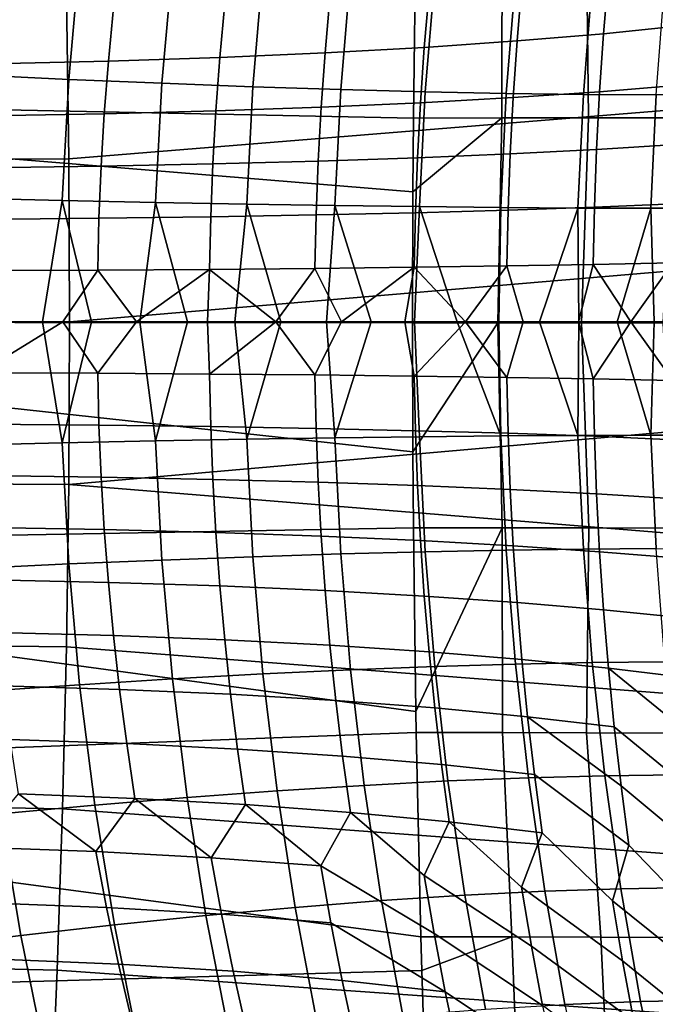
# Model space of a CAD drawing. Header units: metres. Extents: x -167 to 28, y -50 to 27.
# Tile 142 of 256: x -34.89 to -30.52, y -4.68 to 2.07. Entities that reach past the tile are written whole.
import ezdxf

# ---------------------------------------------------------------- set-up
doc = ezdxf.new("R2010")
doc.units = ezdxf.units.M
doc.layers.add('solid_12_065_011_XXX', color=7, linetype='CONTINUOUS')

msp = doc.modelspace()

# ---------------------------------------------------------------- linework, layer by layer
at = {"layer": 'solid_12_065_011_XXX'}
for points in [[(-40.357224, 3.124776, 154.858139), (-32.167973, 2.674245, 152.4478), (-32.184498, 1.39748, 152.391006), (-40.379467, 1.563355, 154.781281)], [(-31.576536, 1.397821, 152.192978), (-32.184498, 1.39748, 152.391006), (-32.167973, 2.674245, 152.4478), (-31.575502, 2.802577, 152.264496)], [(-30.982357, 1.398458, 151.956741), (-31.576536, 1.397821, 152.192978), (-31.575502, 2.802577, 152.264496), (-30.997824, 2.803684, 152.038223)], [(-30.404362, 1.399381, 151.683228), (-30.982357, 1.398458, 151.956741), (-30.997824, 2.803684, 152.038223), (-30.434805, 2.805272, 151.777359)], [(-28.086515, 2.734499, 159.271347), (-34.566975, 2.231623, 160.938293), (-34.550938, 1.116674, 161.00206), (-28.065681, 1.642454, 159.354416)], [(-34.476612, 2.4908, 98.549538), (-35.128788, 2.536059, 98.342026), (-35.206902, 1.692793, 98.407066), (-34.551624, 1.662357, 98.613472)], [(-33.838814, 2.450965, 98.798683), (-34.476612, 2.4908, 98.549538), (-34.551624, 1.662357, 98.613472), (-33.910927, 1.635568, 98.861885)], [(-33.218071, 2.41672, 99.088417), (-33.838814, 2.450965, 98.798683), (-33.910927, 1.635568, 98.861885), (-33.287506, 1.612537, 99.15126)], [(-30.845976, 2.376685, 45.815556), (-30.295948, 2.44377, 44.318451), (-30.330563, 2.032749, 44.236832), (-30.879578, 1.976278, 45.73978)], [(-32.616978, 2.38821, 99.417534), (-33.218071, 2.41672, 99.088417), (-33.287506, 1.612537, 99.15126), (-32.68399, 1.593362, 99.480377)], [(-32.038048, 2.365552, 99.784653), (-32.616978, 2.38821, 99.417534), (-32.68399, 1.593362, 99.480377), (-32.102913, 1.578124, 99.847855)], [(-31.483715, 2.348843, 100.188232), (-32.038048, 2.365552, 99.784653), (-32.102913, 1.578124, 99.847855), (-31.546726, 1.566887, 100.252144)], [(-31.439943, 2.317045, 47.296097), (-30.845976, 2.376685, 45.815556), (-30.879578, 1.976278, 45.73978), (-31.472956, 1.926066, 47.226002)], [(-32.077324, 2.264902, 48.758759), (-31.439943, 2.317045, 47.296097), (-31.472956, 1.926066, 47.226002), (-32.110168, 1.882159, 48.69416)], [(-30.956291, 2.338152, 100.626587), (-31.483715, 2.348843, 100.188232), (-31.546726, 1.566887, 100.252144), (-31.017769, 1.559698, 100.691544)], [(-30.457989, 2.333524, 101.097878), (-30.956291, 2.338152, 100.626587), (-31.017769, 1.559698, 100.691544), (-30.518265, 1.556586, 101.1642)], [(-34.566975, 2.231623, 160.938293), (-41.056423, 2.153879, 162.56778), (-41.041794, 1.077744, 162.625977), (-34.550938, 1.116674, 161.00206)], [(-32.757549, 2.220303, 50.202244), (-32.077324, 2.264902, 48.758759), (-32.110168, 1.882159, 48.69416), (-32.790649, 1.844597, 50.142956)], [(-34.244091, 2.153886, 53.026592), (-33.480019, 2.183286, 51.625278), (-33.513786, 1.813411, 51.571087), (-34.278938, 1.788631, 52.977287)], [(-33.480019, 2.183286, 51.625278), (-32.757549, 2.220303, 50.202244), (-32.790649, 1.844597, 50.142956), (-33.513786, 1.813411, 51.571087)], [(-35.049088, 2.132128, 54.404945), (-34.244091, 2.153886, 53.026592), (-34.278938, 1.788631, 52.977287), (-35.085423, 1.770278, 54.360298)], [(-30.879578, 1.976278, 45.73978), (-30.330563, 2.032749, 44.236832), (-30.358572, 1.623518, 44.169899), (-30.906729, 1.577947, 45.677677)], [(-31.472956, 1.926066, 47.226002), (-30.879578, 1.976278, 45.73978), (-30.906729, 1.577947, 45.677677), (-31.499601, 1.537422, 47.168583)], [(-32.110168, 1.882159, 48.69416), (-31.472956, 1.926066, 47.226002), (-31.499601, 1.537422, 47.168583), (-32.136662, 1.501978, 48.641285)], [(-33.513786, 1.813411, 51.571087), (-32.790649, 1.844597, 50.142956), (-32.817333, 1.471649, 50.094456), (-33.541008, 1.446459, 51.526798)], [(-32.790649, 1.844597, 50.142956), (-32.110168, 1.882159, 48.69416), (-32.136662, 1.501978, 48.641285), (-32.817333, 1.471649, 50.094456)], [(-35.085423, 1.770278, 54.360298), (-34.278938, 1.788631, 52.977287), (-34.307037, 1.426434, 52.937027), (-35.114735, 1.411589, 54.323875)], [(-34.278938, 1.788631, 52.977287), (-33.513786, 1.813411, 51.571087), (-33.541008, 1.446459, 51.526798), (-34.307037, 1.426434, 52.937027)], [(-34.551624, 1.662357, 98.613472), (-35.206902, 1.692793, 98.407066), (-35.254162, 0.846953, 98.446022), (-34.596985, 0.831655, 98.651741)], [(-33.910927, 1.635568, 98.861885), (-34.551624, 1.662357, 98.613472), (-34.596985, 0.831655, 98.651741), (-33.95451, 0.818187, 98.899696)], [(-28.065681, 1.642454, 159.354416), (-34.550938, 1.116674, 161.00206), (-34.545525, -0.000026, 161.0233), (-28.055216, 0.547852, 159.395981)], [(-33.287506, 1.612537, 99.15126), (-33.910927, 1.635568, 98.861885), (-33.95451, 0.818187, 98.899696), (-33.329449, 0.806607, 99.188843)], [(-30.906729, 1.577947, 45.677677), (-30.358572, 1.623518, 44.169899), (-30.380119, 1.215855, 44.117649), (-30.927588, 1.181429, 45.629211)], [(-40.379467, 1.563355, 154.781281), (-32.188175, 0.891898, 152.378387), (-32.190704, -0.008428, 152.369705), (-40.386906, 0.000003, 154.755646)], [(-40.379467, 1.563355, 154.781281), (-32.184498, 1.39748, 152.391006), (-32.188175, 0.891898, 152.378387)], [(-32.68399, 1.593362, 99.480377), (-33.287506, 1.612537, 99.15126), (-33.329449, 0.806607, 99.188843), (-32.724442, 0.796962, 99.51796)], [(-32.102913, 1.578124, 99.847855), (-32.68399, 1.593362, 99.480377), (-32.724442, 0.796962, 99.51796), (-32.142044, 0.789294, 99.885643)], [(-31.546726, 1.566887, 100.252144), (-32.102913, 1.578124, 99.847855), (-32.142044, 0.789294, 99.885643), (-31.584719, 0.783635, 100.290359)], [(-31.017769, 1.559698, 100.691544), (-31.546726, 1.566887, 100.252144), (-31.584719, 0.783635, 100.290359), (-31.054813, 0.780008, 100.730392)], [(-31.499601, 1.537422, 47.168583), (-30.906729, 1.577947, 45.677677), (-30.927588, 1.181429, 45.629211), (-31.52005, 1.150809, 47.123795)], [(-30.518265, 1.556586, 101.1642), (-31.017769, 1.559698, 100.691544), (-31.054813, 0.780008, 100.730392), (-30.554567, 0.77843, 101.20388)], [(-30.05032, 1.557567, 101.668129), (-30.518265, 1.556586, 101.1642), (-30.554567, 0.77843, 101.20388), (-30.086094, 0.778907, 101.708832)], [(-32.817333, 1.471649, 50.094456), (-32.136662, 1.501978, 48.641285), (-32.156975, 1.124024, 48.600056), (-32.837784, 1.101097, 50.056664)], [(-32.136662, 1.501978, 48.641285), (-31.499601, 1.537422, 47.168583), (-31.52005, 1.150809, 47.123795), (-32.156975, 1.124024, 48.600056)], [(-35.114735, 1.411589, 54.323875), (-34.307037, 1.426434, 52.937027), (-34.328575, 1.066895, 52.905693), (-35.137215, 1.055651, 54.295551)], [(-34.307037, 1.426434, 52.937027), (-33.541008, 1.446459, 51.526798), (-33.561867, 1.082048, 51.492306), (-34.328575, 1.066895, 52.905693)], [(-33.541008, 1.446459, 51.526798), (-32.817333, 1.471649, 50.094456), (-32.837784, 1.101097, 50.056664), (-33.561867, 1.082048, 51.492306)], [(-31.604359, -0.00843, 152.179214), (-32.190704, -0.008428, 152.369705), (-32.188175, 0.891898, 152.378387), (-31.576536, 1.397821, 152.192978)], [(-32.188175, 0.891898, 152.378387), (-32.184498, 1.39748, 152.391006), (-31.576536, 1.397821, 152.192978)], [(-31.604359, -0.00843, 152.179214), (-31.576536, 1.397821, 152.192978), (-30.982357, 1.398458, 151.956741), (-31.030867, -0.008434, 151.952972)], [(-31.030867, -0.008434, 151.952972), (-30.982357, 1.398458, 151.956741), (-30.404362, 1.399381, 151.683228), (-30.472406, -0.008439, 151.691818)], [(-32.156975, 1.124024, 48.600056), (-31.52005, 1.150809, 47.123795), (-31.534405, 0.765889, 47.091511), (-32.171219, 0.747922, 48.570343)], [(-31.52005, 1.150809, 47.123795), (-30.927588, 1.181429, 45.629211), (-30.942247, 0.786422, 45.594269), (-31.534405, 0.765889, 47.091511)], [(-30.927588, 1.181429, 45.629211), (-30.380119, 1.215855, 44.117649), (-30.395287, 0.809504, 44.079971), (-30.942247, 0.786422, 45.594269)], [(-34.545525, -0.000026, 161.0233), (-34.550938, 1.116674, 161.00206), (-41.041794, 1.077744, 162.625977), (-41.036861, 0.000107, 162.64537)], [(-34.328575, 1.066895, 52.905693), (-33.561867, 1.082048, 51.492306), (-33.576488, 0.719751, 51.467457), (-34.343678, 0.709573, 52.883125)], [(-33.561867, 1.082048, 51.492306), (-32.837784, 1.101097, 50.056664), (-32.852119, 0.732538, 50.02943), (-33.576488, 0.719751, 51.467457)], [(-32.837784, 1.101097, 50.056664), (-32.156975, 1.124024, 48.600056), (-32.171219, 0.747922, 48.570343), (-32.852119, 0.732538, 50.02943)], [(-35.137215, 1.055651, 54.295551), (-34.328575, 1.066895, 52.905693), (-34.343678, 0.709573, 52.883125), (-35.152988, 0.702012, 54.275158)], [(-34.596985, 0.831655, 98.651741), (-35.254162, 0.846953, 98.446022), (-35.073059, 0, 98.515594), (-34.732365, 0, 98.62339)], [(-34.596985, 0.831655, 98.651741), (-34.732365, 0, 98.62339), (-34.3955, 0, 98.742615)], [(-33.95451, 0.818187, 98.899696), (-34.596985, 0.831655, 98.651741), (-34.3955, 0, 98.742615), (-34.062843, 0, 98.873116)], [(-33.95451, 0.818187, 98.899696), (-34.062843, 0, 98.873116), (-33.734776, 0, 99.014763)], [(-33.329449, 0.806607, 99.188843), (-33.95451, 0.818187, 98.899696), (-33.734776, 0, 99.014763), (-33.411671, 0, 99.167389)], [(-33.329449, 0.806607, 99.188843), (-33.411671, 0, 99.167389), (-33.093891, 0, 99.330818)], [(-32.724442, 0.796962, 99.51796), (-33.329449, 0.806607, 99.188843), (-33.093891, 0, 99.330818), (-32.781799, 0, 99.50486)], [(-32.852119, 0.732538, 50.02943), (-32.171219, 0.747922, 48.570343), (-32.179508, 0.373268, 48.552082), (-32.860451, 0.36554, 50.012688)], [(-32.724442, 0.796962, 99.51796), (-32.781799, 0, 99.50486), (-32.475754, 0, 99.689323)], [(-32.142044, 0.789294, 99.885643), (-32.724442, 0.796962, 99.51796), (-32.475754, 0, 99.689323), (-32.176102, 0, 99.884003)], [(-32.171219, 0.747922, 48.570343), (-31.534405, 0.765889, 47.091511), (-31.542767, 0.382291, 47.071682), (-32.179508, 0.373268, 48.552082)], [(-32.142044, 0.789294, 99.885643), (-32.176102, 0, 99.884003), (-31.883179, 0, 100.088669)], [(-31.584719, 0.783635, 100.290359), (-32.142044, 0.789294, 99.885643), (-31.883179, 0, 100.088669), (-31.597322, 0, 100.303093)], [(-31.054813, 0.780008, 100.730392), (-31.584719, 0.783635, 100.290359), (-31.597322, 0, 100.303093), (-31.318857, 0, 100.527031)], [(-31.534405, 0.765889, 47.091511), (-30.942247, 0.786422, 45.594269), (-30.950808, 0.392601, 45.572819), (-31.542767, 0.382291, 47.071682)], [(-31.054813, 0.780008, 100.730392), (-31.318857, 0, 100.527031), (-31.048096, 0, 100.760223)], [(-30.554567, 0.77843, 101.20388), (-31.054813, 0.780008, 100.730392), (-31.048096, 0, 100.760223), (-30.785351, 0, 101.002419)], [(-30.942247, 0.786422, 45.594269), (-30.395287, 0.809504, 44.079971), (-30.404163, 0.404187, 44.05685), (-30.950808, 0.392601, 45.572819)], [(-30.554567, 0.77843, 101.20388), (-30.785351, 0, 101.002419), (-30.530918, 0, 101.253319)], [(-30.086094, 0.778907, 101.708832), (-30.554567, 0.77843, 101.20388), (-30.530918, 0, 101.253319), (-30.285088, 0, 101.512665)], [(-35.152988, 0.702012, 54.275158), (-34.343678, 0.709573, 52.883125), (-34.352459, 0.353993, 52.869236), (-35.16217, 0.350185, 54.262604)], [(-34.343678, 0.709573, 52.883125), (-33.576488, 0.719751, 51.467457), (-33.584988, 0.359113, 51.452171), (-34.352459, 0.353993, 52.869236)], [(-33.576488, 0.719751, 51.467457), (-32.852119, 0.732538, 50.02943), (-32.860451, 0.36554, 50.012688), (-33.584988, 0.359113, 51.452171)], [(-28.055216, 0.547852, 159.395981), (-34.545525, -0.000026, 161.0233), (-34.550743, -1.116727, 161.001999), (-28.055143, -0.547611, 159.395966)], [(-35.16217, 0.350185, 54.262604), (-34.352459, 0.353993, 52.869236), (-34.591011, 0, 53.280243), (-35.112965, 0, 54.171356)], [(-34.352459, 0.353993, 52.869236), (-34.086319, 0, 52.379238), (-34.352459, -0.353993, 52.869236), (-34.591011, 0, 53.280243)], [(-34.352459, 0.353993, 52.869236), (-33.584988, 0.359113, 51.452171), (-34.086319, 0, 52.379238)], [(-33.584988, 0.359113, 51.452171), (-33.599083, 0, 51.468674), (-34.086319, 0, 52.379238)], [(-33.584988, 0.359113, 51.452171), (-33.129478, 0, 50.548897), (-33.599083, 0, 51.468674)], [(-33.584988, 0.359113, 51.452171), (-32.860451, 0.36554, 50.012688), (-33.129478, 0, 50.548897)], [(-32.860451, 0.36554, 50.012688), (-32.677681, 0, 49.620239), (-32.860451, -0.36554, 50.012688), (-33.129478, 0, 50.548897)], [(-32.860451, 0.36554, 50.012688), (-32.179508, 0.373268, 48.552082), (-32.677681, 0, 49.620239)], [(-32.179508, 0.373268, 48.552082), (-32.243862, 0, 48.683048), (-32.677681, 0, 49.620239)], [(-32.179508, 0.373268, 48.552082), (-31.828178, 0, 47.737675), (-32.243862, 0, 48.683048)], [(-32.179508, 0.373268, 48.552082), (-31.542767, 0.382291, 47.071682), (-31.828178, 0, 47.737675)], [(-31.542767, 0.382291, 47.071682), (-31.430786, 0, 46.78447), (-31.542767, -0.382291, 47.071682), (-31.828178, 0, 47.737675)], [(-31.542767, 0.382291, 47.071682), (-30.950808, 0.392601, 45.572819), (-31.051832, 0, 45.823784), (-31.430786, 0, 46.78447)], [(-30.950808, 0.392601, 45.572819), (-30.691458, 0, 44.855972), (-30.950808, -0.392601, 45.572819), (-31.051832, 0, 45.823784)], [(-30.950808, 0.392601, 45.572819), (-30.404163, 0.404187, 44.05685), (-30.691458, 0, 44.855972)], [(-30.404163, 0.404187, 44.05685), (-30.349796, 0, 43.881401), (-30.691458, 0, 44.855972)], [(-34.550743, -1.116727, 161.001999), (-34.545525, -0.000026, 161.0233), (-41.036861, 0.000107, 162.64537), (-41.041626, -1.077531, 162.625946)], [(-40.386906, 0.000003, 154.755646), (-32.190704, -0.008428, 152.369705), (-32.188175, -0.891898, 152.378387)], [(-40.379467, -1.563349, 154.781281), (-40.386906, 0.000003, 154.755646), (-32.188175, -0.891898, 152.378387), (-32.184349, -1.414327, 152.391525)], [(-34.732365, 0, 98.62339), (-35.073059, 0, 98.515594), (-35.254162, -0.846953, 98.446022), (-34.596981, -0.831655, 98.651741)], [(-34.3955, 0, 98.742615), (-34.732365, 0, 98.62339), (-34.596981, -0.831655, 98.651741)], [(-34.062843, 0, 98.873116), (-34.3955, 0, 98.742615), (-34.596981, -0.831655, 98.651741), (-33.954506, -0.818187, 98.899696)], [(-33.734776, 0, 99.014763), (-34.062843, 0, 98.873116), (-33.954506, -0.818187, 98.899696)], [(-33.411671, 0, 99.167389), (-33.734776, 0, 99.014763), (-33.954506, -0.818187, 98.899696), (-33.329445, -0.806607, 99.188843)], [(-33.093891, 0, 99.330818), (-33.411671, 0, 99.167389), (-33.329445, -0.806607, 99.188843)], [(-32.781799, 0, 99.50486), (-33.093891, 0, 99.330818), (-33.329445, -0.806607, 99.188843), (-32.724442, -0.796962, 99.51796)], [(-32.475754, 0, 99.689323), (-32.781799, 0, 99.50486), (-32.724442, -0.796962, 99.51796)], [(-32.176102, 0, 99.884003), (-32.475754, 0, 99.689323), (-32.724442, -0.796962, 99.51796), (-32.142044, -0.789294, 99.885651)], [(-32.176102, 0, 99.884003), (-32.142044, -0.789294, 99.885651), (-31.584717, -0.783635, 100.290359), (-31.883179, 0, 100.088669)], [(-31.597322, 0, 100.303093), (-31.883179, 0, 100.088669), (-31.584717, -0.783635, 100.290359)], [(-30.285088, 0, 101.512665), (-30.530918, 0, 101.253319), (-30.554565, -0.77843, 101.20388), (-30.086092, -0.778907, 101.708832)], [(-34.591011, 0, 53.280243), (-34.352459, -0.353993, 52.869236), (-35.16217, -0.350185, 54.262604)], [(-35.112965, 0, 54.171356), (-34.591011, 0, 53.280243), (-35.16217, -0.350185, 54.262604)], [(-34.086319, 0, 52.379238), (-33.599083, 0, 51.468674), (-33.584988, -0.359113, 51.452171), (-34.352459, -0.353993, 52.869236)], [(-33.599083, 0, 51.468674), (-33.129478, 0, 50.548897), (-33.584988, -0.359113, 51.452171)], [(-33.129478, 0, 50.548897), (-32.860451, -0.36554, 50.012688), (-33.584988, -0.359113, 51.452171)], [(-32.677681, 0, 49.620239), (-32.243862, 0, 48.683048), (-32.179508, -0.373268, 48.552082), (-32.860451, -0.36554, 50.012688)], [(-32.243862, 0, 48.683048), (-31.828178, 0, 47.737675), (-32.179508, -0.373268, 48.552082)], [(-32.188175, -0.891898, 152.378387), (-32.190704, -0.008428, 152.369705), (-31.604359, -0.00843, 152.179214)], [(-31.57589, -1.414673, 152.193329), (-32.184349, -1.414327, 152.391525), (-32.188175, -0.891898, 152.378387), (-31.604359, -0.00843, 152.179214)], [(-31.828178, 0, 47.737675), (-31.542767, -0.382291, 47.071682), (-32.179508, -0.373268, 48.552082)], [(-30.981239, -1.415318, 151.956863), (-31.57589, -1.414673, 152.193329), (-31.604359, -0.00843, 152.179214), (-31.030867, -0.008434, 151.952972)], [(-31.597322, 0, 100.303093), (-31.584717, -0.783635, 100.290359), (-31.054811, -0.780008, 100.730392), (-31.318857, 0, 100.527031)], [(-31.430786, 0, 46.78447), (-31.051832, 0, 45.823784), (-30.950808, -0.392601, 45.572819), (-31.542767, -0.382291, 47.071682)], [(-31.048096, 0, 100.760223), (-31.318857, 0, 100.527031), (-31.054811, -0.780008, 100.730392)], [(-30.785351, 0, 101.002419), (-31.048096, 0, 100.760223), (-31.054811, -0.780008, 100.730392), (-30.554565, -0.77843, 101.20388)], [(-30.402798, -1.416253, 151.68306), (-30.981239, -1.415318, 151.956863), (-31.030867, -0.008434, 151.952972), (-30.472406, -0.008439, 151.691818)], [(-30.691458, 0, 44.855972), (-30.404163, -0.404187, 44.05685), (-30.950808, -0.392601, 45.572819)], [(-30.530918, 0, 101.253319), (-30.785351, 0, 101.002419), (-30.554565, -0.77843, 101.20388)], [(-30.691458, 0, 44.855972), (-30.349796, 0, 43.881401), (-30.404163, -0.404187, 44.05685)], [(-34.352459, -0.353993, 52.869236), (-34.343678, -0.709573, 52.883125), (-35.152988, -0.702012, 54.275158), (-35.16217, -0.350185, 54.262604)], [(-33.584988, -0.359113, 51.452171), (-33.576488, -0.719751, 51.467457), (-34.343678, -0.709573, 52.883125), (-34.352459, -0.353993, 52.869236)], [(-32.860451, -0.36554, 50.012688), (-32.852119, -0.732538, 50.02943), (-33.576488, -0.719751, 51.467457), (-33.584988, -0.359113, 51.452171)], [(-32.179508, -0.373268, 48.552082), (-32.171219, -0.747922, 48.570343), (-32.852119, -0.732538, 50.02943), (-32.860451, -0.36554, 50.012688)], [(-31.542767, -0.382291, 47.071682), (-31.534405, -0.765889, 47.091511), (-32.171219, -0.747922, 48.570343), (-32.179508, -0.373268, 48.552082)], [(-30.950808, -0.392601, 45.572819), (-30.942247, -0.786422, 45.594269), (-31.534405, -0.765889, 47.091511), (-31.542767, -0.382291, 47.071682)], [(-30.404163, -0.404187, 44.05685), (-30.395287, -0.809504, 44.079971), (-30.942247, -0.786422, 45.594269), (-30.950808, -0.392601, 45.572819)], [(-28.06546, -1.642213, 159.35437), (-28.055143, -0.547611, 159.395966), (-34.550743, -1.116727, 161.001999)], [(-34.343678, -0.709573, 52.883125), (-34.328575, -1.066895, 52.905693), (-35.137215, -1.055651, 54.295551), (-35.152988, -0.702012, 54.275158)], [(-33.576488, -0.719751, 51.467457), (-33.561867, -1.082048, 51.492306), (-34.328575, -1.066895, 52.905693), (-34.343678, -0.709573, 52.883125)], [(-32.852119, -0.732538, 50.02943), (-32.837784, -1.101097, 50.056664), (-33.561867, -1.082048, 51.492306), (-33.576488, -0.719751, 51.467457)], [(-32.171219, -0.747922, 48.570343), (-32.156975, -1.124024, 48.600056), (-32.837784, -1.101097, 50.056664), (-32.852119, -0.732538, 50.02943)], [(-33.954506, -0.818187, 98.899696), (-33.910923, -1.635567, 98.861885), (-33.287502, -1.612537, 99.15126), (-33.329445, -0.806607, 99.188843)], [(-33.329445, -0.806607, 99.188843), (-33.287502, -1.612537, 99.15126), (-32.683987, -1.593362, 99.480377), (-32.724442, -0.796962, 99.51796)], [(-32.724442, -0.796962, 99.51796), (-32.683987, -1.593362, 99.480377), (-32.102913, -1.578124, 99.847855), (-32.142044, -0.789294, 99.885651)], [(-31.534405, -0.765889, 47.091511), (-31.52005, -1.150809, 47.123795), (-32.156975, -1.124024, 48.600056), (-32.171219, -0.747922, 48.570343)], [(-32.142044, -0.789294, 99.885651), (-32.102913, -1.578124, 99.847855), (-31.546724, -1.566887, 100.252144), (-31.584717, -0.783635, 100.290359)], [(-31.584717, -0.783635, 100.290359), (-31.546724, -1.566887, 100.252144), (-31.017767, -1.559697, 100.691544), (-31.054811, -0.780008, 100.730392)], [(-30.942247, -0.786422, 45.594269), (-30.927588, -1.181429, 45.629211), (-31.52005, -1.150809, 47.123795), (-31.534405, -0.765889, 47.091511)], [(-31.054811, -0.780008, 100.730392), (-31.017767, -1.559697, 100.691544), (-30.518265, -1.556586, 101.1642), (-30.554565, -0.77843, 101.20388)], [(-30.395287, -0.809504, 44.079971), (-30.380119, -1.215854, 44.117649), (-30.927588, -1.181429, 45.629211), (-30.942247, -0.786422, 45.594269)], [(-30.554565, -0.77843, 101.20388), (-30.518265, -1.556586, 101.1642), (-30.05032, -1.557567, 101.668129), (-30.086092, -0.778907, 101.708832)], [(-35.254162, -0.846953, 98.446022), (-35.206898, -1.692793, 98.407066), (-34.55162, -1.662357, 98.613472), (-34.596981, -0.831655, 98.651741)], [(-34.596981, -0.831655, 98.651741), (-34.55162, -1.662357, 98.613472), (-33.910923, -1.635567, 98.861885), (-33.954506, -0.818187, 98.899696)], [(-34.566586, -2.231676, 160.938187), (-34.550743, -1.116727, 161.001999), (-41.041626, -1.077531, 162.625946), (-41.056084, -2.153667, 162.567719)], [(-34.328575, -1.066895, 52.905693), (-34.307037, -1.426434, 52.937027), (-35.114735, -1.411589, 54.323875), (-35.137215, -1.055651, 54.295551)], [(-33.561867, -1.082048, 51.492306), (-33.541008, -1.446459, 51.526798), (-34.307037, -1.426434, 52.937027), (-34.328575, -1.066895, 52.905693)], [(-28.086147, -2.734259, 159.271271), (-28.06546, -1.642213, 159.35437), (-34.550743, -1.116727, 161.001999), (-34.566586, -2.231676, 160.938187)], [(-32.837784, -1.101097, 50.056664), (-32.817333, -1.471649, 50.094456), (-33.541008, -1.446459, 51.526798), (-33.561867, -1.082048, 51.492306)], [(-32.156975, -1.124024, 48.600056), (-32.136662, -1.501978, 48.641285), (-32.817333, -1.471649, 50.094456), (-32.837784, -1.101097, 50.056664)], [(-31.52005, -1.150809, 47.123795), (-31.499601, -1.537422, 47.168583), (-32.136662, -1.501978, 48.641285), (-32.156975, -1.124024, 48.600056)], [(-30.927588, -1.181429, 45.629211), (-30.906729, -1.577947, 45.677677), (-31.499601, -1.537422, 47.168583), (-31.52005, -1.150809, 47.123795)], [(-30.380119, -1.215854, 44.117649), (-30.358572, -1.623518, 44.169899), (-30.906729, -1.577947, 45.677677), (-30.927588, -1.181429, 45.629211)], [(-40.379467, -1.563349, 154.781281), (-32.184349, -1.414327, 152.391525), (-32.167973, -2.674245, 152.4478)], [(-34.307037, -1.426434, 52.937027), (-34.278938, -1.788631, 52.977287), (-35.085423, -1.770278, 54.360298), (-35.114735, -1.411589, 54.323875)], [(-32.167973, -2.674245, 152.4478), (-32.184349, -1.414327, 152.391525), (-31.57589, -1.414673, 152.193329)], [(-31.574154, -2.819404, 152.265167), (-32.165443, -2.818787, 152.456482), (-32.167973, -2.674245, 152.4478), (-31.57589, -1.414673, 152.193329)], [(-31.574154, -2.819404, 152.265167), (-31.57589, -1.414673, 152.193329), (-30.981239, -1.415318, 151.956863), (-30.995468, -2.820518, 152.038406)], [(-30.995468, -2.820518, 152.038406), (-30.981239, -1.415318, 151.956863), (-30.402798, -1.416253, 151.68306), (-30.431498, -2.822118, 151.776962)], [(-33.541008, -1.446459, 51.526798), (-33.513786, -1.813411, 51.571087), (-34.278938, -1.788631, 52.977287), (-34.307037, -1.426434, 52.937027)], [(-32.817333, -1.471649, 50.094456), (-32.790649, -1.844597, 50.142956), (-33.513786, -1.813411, 51.571087), (-33.541008, -1.446459, 51.526798)], [(-32.136662, -1.501978, 48.641285), (-32.110168, -1.882159, 48.69416), (-32.790649, -1.844597, 50.142956), (-32.817333, -1.471649, 50.094456)], [(-31.499601, -1.537422, 47.168583), (-31.472956, -1.926066, 47.226002), (-32.110168, -1.882159, 48.69416), (-32.136662, -1.501978, 48.641285)], [(-30.906729, -1.577947, 45.677677), (-30.879578, -1.976278, 45.73978), (-31.472956, -1.926066, 47.226002), (-31.499601, -1.537422, 47.168583)], [(-40.357224, -3.12477, 154.858139), (-40.379467, -1.563349, 154.781281), (-32.167973, -2.674245, 152.4478), (-32.165443, -2.818787, 152.456482)], [(-33.910923, -1.635567, 98.861885), (-33.838814, -2.450965, 98.798683), (-33.218067, -2.41672, 99.088417), (-33.287502, -1.612537, 99.15126)], [(-33.287502, -1.612537, 99.15126), (-33.218067, -2.41672, 99.088417), (-32.616974, -2.388209, 99.417534), (-32.683987, -1.593362, 99.480377)], [(-32.683987, -1.593362, 99.480377), (-32.616974, -2.388209, 99.417534), (-32.038048, -2.365552, 99.784653), (-32.102913, -1.578124, 99.847855)], [(-32.102913, -1.578124, 99.847855), (-32.038048, -2.365552, 99.784653), (-31.483713, -2.348843, 100.188232), (-31.546724, -1.566887, 100.252144)], [(-31.546724, -1.566887, 100.252144), (-31.483713, -2.348843, 100.188232), (-30.956289, -2.338152, 100.626587), (-31.017767, -1.559697, 100.691544)], [(-31.017767, -1.559697, 100.691544), (-30.956289, -2.338152, 100.626587), (-30.457987, -2.333524, 101.097878), (-30.518265, -1.556586, 101.1642)], [(-30.358572, -1.623518, 44.169899), (-30.330563, -2.032749, 44.236832), (-30.879578, -1.976278, 45.73978), (-30.906729, -1.577947, 45.677677)], [(-35.206898, -1.692793, 98.407066), (-35.128784, -2.536059, 98.342026), (-34.476608, -2.4908, 98.549538), (-34.55162, -1.662357, 98.613472)], [(-34.55162, -1.662357, 98.613472), (-34.476608, -2.4908, 98.549538), (-33.838814, -2.450965, 98.798683), (-33.910923, -1.635567, 98.861885)], [(-34.278938, -1.788631, 52.977287), (-34.244091, -2.153886, 53.026592), (-35.049088, -2.132128, 54.404945), (-35.085423, -1.770278, 54.360298)], [(-33.513786, -1.813411, 51.571087), (-33.480019, -2.183286, 51.625278), (-34.244091, -2.153886, 53.026592), (-34.278938, -1.788631, 52.977287)], [(-32.790649, -1.844597, 50.142956), (-32.757549, -2.220303, 50.202244), (-33.480019, -2.183286, 51.625278), (-33.513786, -1.813411, 51.571087)], [(-32.110168, -1.882159, 48.69416), (-32.077324, -2.264902, 48.758759), (-32.757549, -2.220303, 50.202244), (-32.790649, -1.844597, 50.142956)], [(-31.472956, -1.926066, 47.226002), (-31.439943, -2.317045, 47.296097), (-32.077324, -2.264902, 48.758759), (-32.110168, -1.882159, 48.69416)], [(-30.879578, -1.976278, 45.73978), (-30.845976, -2.376685, 45.815556), (-31.439943, -2.317045, 47.296097), (-31.472956, -1.926066, 47.226002)], [(-30.330563, -2.032749, 44.236832), (-30.295948, -2.44377, 44.318451), (-30.845976, -2.376685, 45.815556), (-30.879578, -1.976278, 45.73978)], [(-34.592991, -3.343183, 160.832077), (-34.566586, -2.231676, 160.938187), (-41.056084, -2.153667, 162.567719), (-41.080189, -3.226839, 162.470856)], [(-34.244091, -2.153886, 53.026592), (-34.202274, -2.522552, 53.085064), (-35.005516, -2.4975, 54.457958), (-35.049088, -2.132128, 54.404945)], [(-33.480019, -2.183286, 51.625278), (-33.439487, -2.556425, 51.689472), (-34.202274, -2.522552, 53.085064), (-34.244091, -2.153886, 53.026592)], [(-32.757549, -2.220303, 50.202244), (-32.717823, -2.599087, 50.272415), (-33.439487, -2.556425, 51.689472), (-33.480019, -2.183286, 51.625278)], [(-32.077324, -2.264902, 48.758759), (-32.037922, -2.650502, 48.83514), (-32.717823, -2.599087, 50.272415), (-32.757549, -2.220303, 50.202244)], [(-28.117125, -3.822129, 159.146973), (-28.086147, -2.734259, 159.271271), (-34.566586, -2.231676, 160.938187), (-34.592991, -3.343183, 160.832077)], [(-31.439943, -2.317045, 47.296097), (-31.400373, -2.710624, 47.378918), (-32.037922, -2.650502, 48.83514), (-32.077324, -2.264902, 48.758759)], [(-32.038048, -2.365552, 99.784653), (-31.947388, -3.151392, 99.696129), (-31.395609, -3.129334, 100.098717), (-31.483713, -2.348843, 100.188232)], [(-31.483713, -2.348843, 100.188232), (-31.395609, -3.129334, 100.098717), (-30.870306, -3.115195, 100.535622), (-30.956289, -2.338152, 100.626587)], [(-30.845976, -2.376685, 45.815556), (-30.805746, -2.779401, 45.905025), (-31.400373, -2.710624, 47.378918), (-31.439943, -2.317045, 47.296097)], [(-30.956289, -2.338152, 100.626587), (-30.870306, -3.115195, 100.535622), (-30.373667, -3.109033, 101.005028), (-30.457987, -2.333524, 101.097878)], [(-33.838814, -2.450965, 98.798683), (-33.738171, -3.264003, 98.710213), (-33.121109, -3.218867, 99.000427), (-33.218067, -2.41672, 99.088417)], [(-33.218067, -2.41672, 99.088417), (-33.121109, -3.218867, 99.000427), (-32.523354, -3.181278, 99.329521), (-32.616974, -2.388209, 99.417534)], [(-32.616974, -2.388209, 99.417534), (-32.523354, -3.181278, 99.329521), (-31.947388, -3.151392, 99.696129), (-32.038048, -2.365552, 99.784653)], [(-30.845976, -2.376685, 45.815556), (-30.254564, -2.856771, 44.414764), (-30.206228, -3.271906, 44.525764), (-30.805746, -2.779401, 45.905025)], [(-30.845976, -2.376685, 45.815556), (-30.295948, -2.44377, 44.318451), (-30.254564, -2.856771, 44.414764)], [(-35.128784, -2.536059, 98.342026), (-35.019882, -3.376135, 98.251076), (-34.371975, -3.316499, 98.460083), (-34.476608, -2.4908, 98.549538)], [(-34.202274, -2.522552, 53.085064), (-34.15324, -2.894934, 53.152821), (-34.954449, -2.866708, 54.519474), (-35.005516, -2.4975, 54.457958)], [(-34.476608, -2.4908, 98.549538), (-34.371975, -3.316499, 98.460083), (-33.738171, -3.264003, 98.710213), (-33.838814, -2.450965, 98.798683)], [(-33.439487, -2.556425, 51.689472), (-33.391945, -2.933116, 51.763775), (-34.15324, -2.894934, 53.152821), (-34.202274, -2.522552, 53.085064)], [(-32.717823, -2.599087, 50.272415), (-32.67123, -2.981221, 50.353546), (-33.391945, -2.933116, 51.763775), (-33.439487, -2.556425, 51.689472)], [(-32.037922, -2.650502, 48.83514), (-31.991728, -3.039208, 48.923378), (-32.67123, -2.981221, 50.353546), (-32.717823, -2.599087, 50.272415)], [(-31.400373, -2.710624, 47.378918), (-31.354027, -3.107025, 47.47451), (-31.991728, -3.039208, 48.923378), (-32.037922, -2.650502, 48.83514)], [(-31.400373, -2.710624, 47.378918), (-30.758688, -3.184614, 46.008213), (-30.704554, -3.592475, 46.125053), (-31.354027, -3.107025, 47.47451)], [(-31.400373, -2.710624, 47.378918), (-30.805746, -2.779401, 45.905025), (-30.758688, -3.184614, 46.008213)], [(-40.357224, -3.12477, 154.858139), (-32.165443, -2.818787, 152.456482), (-32.134003, -4.220365, 152.564484)], [(-31.508778, -4.221257, 152.362259), (-32.134003, -4.220365, 152.564484), (-32.165443, -2.818787, 152.456482), (-31.574154, -2.819404, 152.265167)], [(-30.897144, -4.222802, 152.121628), (-31.508778, -4.221257, 152.362259), (-31.574154, -2.819404, 152.265167), (-30.995468, -2.820518, 152.038406)], [(-30.301422, -4.224997, 151.843323), (-30.897144, -4.222802, 152.121628), (-30.995468, -2.820518, 152.038406), (-30.431498, -2.822118, 151.776962)], [(-30.805746, -2.779401, 45.905025), (-30.206228, -3.271906, 44.525764), (-30.150721, -3.689291, 44.651363), (-30.758688, -3.184614, 46.008213)], [(-34.15324, -2.894934, 53.152821), (-34.096687, -3.271281, 53.229942), (-34.895592, -3.240009, 54.589592), (-34.954449, -2.866708, 54.519474)], [(-33.391945, -2.933116, 51.763775), (-33.337097, -3.313601, 51.84824), (-34.096687, -3.271281, 53.229942), (-34.15324, -2.894934, 53.152821)], [(-32.67123, -2.981221, 50.353546), (-32.617485, -3.36693, 50.445675), (-33.337097, -3.313601, 51.84824), (-33.391945, -2.933116, 51.763775)], [(-31.991728, -3.039208, 48.923378), (-31.938471, -3.431225, 49.023464), (-32.617485, -3.36693, 50.445675), (-32.67123, -2.981221, 50.353546)], [(-31.354027, -3.107025, 47.47451), (-31.300642, -3.506428, 47.582844), (-31.938471, -3.431225, 49.023464), (-31.991728, -3.039208, 48.923378)], [(-31.354027, -3.107025, 47.47451), (-30.704554, -3.592475, 46.125053), (-30.817795, -3.973615, 46.691692), (-31.300642, -3.506428, 47.582844)], [(-40.320351, -4.682448, 154.986069), (-40.357224, -3.12477, 154.858139), (-32.134003, -4.220365, 152.564484), (-32.127583, -4.452245, 152.586533)], [(-32.523354, -3.181278, 99.329521), (-32.40321, -3.972277, 99.216438), (-31.830988, -3.93539, 99.582382), (-31.947388, -3.151392, 99.696129)], [(-31.947388, -3.151392, 99.696129), (-31.830988, -3.93539, 99.582382), (-31.282442, -3.908121, 99.983704), (-31.395609, -3.129334, 100.098717)], [(-31.395609, -3.129334, 100.098717), (-31.282442, -3.908121, 99.983704), (-30.759832, -3.890582, 100.41877), (-30.870306, -3.115195, 100.535622)], [(-30.870306, -3.115195, 100.535622), (-30.759832, -3.890582, 100.41877), (-30.26531, -3.882844, 100.88578), (-30.373667, -3.109033, 101.005028)], [(-34.62986, -4.449596, 160.684006), (-34.592991, -3.343183, 160.832077), (-41.080189, -3.226839, 162.470856), (-41.113861, -4.295614, 162.335648)], [(-34.895592, -3.240009, 54.589592), (-34.366051, -3.635786, 53.893772), (-35.199409, -3.606177, 55.269367)], [(-34.895592, -3.240009, 54.589592), (-34.096687, -3.271281, 53.229942), (-34.366051, -3.635786, 53.893772)], [(-33.738171, -3.264003, 98.710213), (-33.609173, -4.074257, 98.596611), (-32.996754, -4.01863, 98.887398), (-33.121109, -3.218867, 99.000427)], [(-33.121109, -3.218867, 99.000427), (-32.996754, -4.01863, 98.887398), (-32.40321, -3.972277, 99.216438), (-32.523354, -3.181278, 99.329521)], [(-30.758688, -3.184614, 46.008213), (-30.150721, -3.689291, 44.651363), (-30.236328, -4.078712, 45.195538), (-30.704554, -3.592475, 46.125053)], [(-34.371975, -3.316499, 98.460083), (-34.237946, -4.13893, 98.345268), (-33.609173, -4.074257, 98.596611), (-33.738171, -3.264003, 98.710213)], [(-34.096687, -3.271281, 53.229942), (-33.573009, -3.678109, 52.494869), (-34.366051, -3.635786, 53.893772)], [(-34.096687, -3.271281, 53.229942), (-33.337097, -3.313601, 51.84824), (-33.573009, -3.678109, 52.494869)], [(-35.679207, -3.442665, 98.084061), (-35.534138, -4.294312, 97.964905), (-34.880482, -4.212382, 98.134407), (-35.019882, -3.376135, 98.251076)], [(-35.019882, -3.376135, 98.251076), (-34.880482, -4.212382, 98.134407), (-34.237946, -4.13893, 98.345268), (-34.371975, -3.316499, 98.460083)], [(-28.158302, -4.904212, 158.981781), (-28.117125, -3.822129, 159.146973), (-34.592991, -3.343183, 160.832077), (-34.62986, -4.449596, 160.684006)], [(-33.337097, -3.313601, 51.84824), (-32.821007, -3.733109, 51.073921), (-33.573009, -3.678109, 52.494869)], [(-33.337097, -3.313601, 51.84824), (-32.617485, -3.36693, 50.445675), (-32.821007, -3.733109, 51.073921)], [(-32.617485, -3.36693, 50.445675), (-32.110718, -3.800736, 49.63221), (-32.042248, -4.19768, 49.752533), (-32.821007, -3.733109, 51.073921)], [(-32.617485, -3.36693, 50.445675), (-31.938471, -3.431225, 49.023464), (-32.110718, -3.800736, 49.63221)], [(-31.938471, -3.431225, 49.023464), (-31.44278, -3.880929, 48.171024), (-31.374537, -4.28441, 48.301414), (-32.110718, -3.800736, 49.63221)], [(-31.938471, -3.431225, 49.023464), (-31.300642, -3.506428, 47.582844), (-31.44278, -3.880929, 48.171024)], [(-31.300642, -3.506428, 47.582844), (-30.817795, -3.973615, 46.691692), (-30.749006, -4.384657, 46.832474), (-31.44278, -3.880929, 48.171024)], [(-34.366051, -3.635786, 53.893772), (-34.292351, -4.019305, 53.986156), (-35.122478, -3.987295, 55.35326), (-35.199409, -3.606177, 55.269367)], [(-33.573009, -3.678109, 52.494869), (-33.501804, -4.065069, 52.596172), (-34.292351, -4.019305, 53.986156), (-34.366051, -3.635786, 53.893772)], [(-30.704554, -3.592475, 46.125053), (-30.236328, -4.078712, 45.195538), (-30.166218, -4.498333, 45.347031), (-30.817795, -3.973615, 46.691692)], [(-32.821007, -3.733109, 51.073921), (-32.751549, -4.124545, 51.184544), (-33.501804, -4.065069, 52.596172), (-33.573009, -3.678109, 52.494869)], [(-32.821007, -3.733109, 51.073921), (-32.042248, -4.19768, 49.752533), (-31.965706, -4.598381, 49.884281), (-32.751549, -4.124545, 51.184544)], [(-32.110718, -3.800736, 49.63221), (-31.374537, -4.28441, 48.301414), (-31.298315, -4.691295, 48.444019), (-32.042248, -4.19768, 49.752533)], [(-31.830988, -3.93539, 99.582382), (-31.688904, -4.717199, 99.443581), (-31.144241, -4.68487, 99.843376), (-31.282442, -3.908121, 99.983704)], [(-31.44278, -3.880929, 48.171024), (-30.749006, -4.384657, 46.832474), (-30.672283, -4.798692, 46.986298), (-31.374537, -4.28441, 48.301414)], [(-31.282442, -3.908121, 99.983704), (-31.144241, -4.68487, 99.843376), (-30.624874, -4.663973, 100.276237), (-30.759832, -3.890582, 100.41877)], [(-30.759832, -3.890582, 100.41877), (-30.624874, -4.663973, 100.276237), (-30.132917, -4.654593, 100.740379), (-30.26531, -3.882844, 100.88578)], [(-32.996754, -4.01863, 98.887398), (-32.845146, -4.815581, 98.749512), (-32.256641, -4.760829, 99.078461), (-32.40321, -3.972277, 99.216438)], [(-32.40321, -3.972277, 99.216438), (-32.256641, -4.760829, 99.078461), (-31.688904, -4.717199, 99.443581), (-31.830988, -3.93539, 99.582382)], [(-30.817795, -3.973615, 46.691692), (-30.166218, -4.498333, 45.347031), (-30.088163, -4.920478, 45.512402), (-30.749006, -4.384657, 46.832474)], [(-34.292351, -4.019305, 53.986156), (-34.20998, -4.407289, 54.087723), (-35.036579, -4.372996, 55.445644), (-35.122478, -3.987295, 55.35326)], [(-33.501804, -4.065069, 52.596172), (-33.42218, -4.456315, 52.707375), (-34.20998, -4.407289, 54.087723), (-34.292351, -4.019305, 53.986156)], [(-33.609173, -4.074257, 98.596611), (-33.452023, -4.881234, 98.458069), (-32.845146, -4.815581, 98.749512), (-32.996754, -4.01863, 98.887398)], [(-34.237946, -4.13893, 98.345268), (-34.074795, -4.957519, 98.20533), (-33.452023, -4.881234, 98.458069), (-33.609173, -4.074257, 98.596611)], [(-32.751549, -4.124545, 51.184544), (-32.673866, -4.52003, 51.305817), (-33.42218, -4.456315, 52.707375), (-33.501804, -4.065069, 52.596172)], [(-34.880482, -4.212382, 98.134407), (-34.710926, -5.044126, 97.99231), (-34.074795, -4.957519, 98.20533), (-34.237946, -4.13893, 98.345268)], [(-32.751549, -4.124545, 51.184544), (-31.965706, -4.598381, 49.884281), (-32.673866, -4.52003, 51.305817)], [(-35.534138, -4.294312, 97.964905), (-35.35783, -5.140702, 97.819885), (-34.710926, -5.044126, 97.99231), (-34.880482, -4.212382, 98.134407)], [(-32.127583, -4.452245, 152.586533), (-32.134003, -4.220365, 152.564484), (-31.508778, -4.221257, 152.362259)], [(-31.454718, -5.618639, 152.511353), (-32.090057, -5.617628, 152.715439), (-32.127583, -4.452245, 152.586533), (-31.508778, -4.221257, 152.362259)], [(-32.042248, -4.19768, 49.752533), (-31.298315, -4.691295, 48.444019), (-31.213757, -5.101595, 48.598667), (-31.965706, -4.598381, 49.884281)], [(-31.454718, -5.618639, 152.511353), (-31.508778, -4.221257, 152.362259), (-30.897144, -4.222802, 152.121628), (-30.832554, -5.62024, 152.269302)], [(-30.832554, -5.62024, 152.269302), (-30.897144, -4.222802, 152.121628), (-30.301422, -4.224997, 151.843323), (-30.225775, -5.622468, 151.989822)], [(-34.677097, -5.549275, 160.494324), (-34.62986, -4.449596, 160.684006), (-41.113861, -4.295614, 162.335648), (-41.157009, -5.358565, 162.162384)], [(-31.374537, -4.28441, 48.301414), (-30.672283, -4.798692, 46.986298), (-30.587288, -5.215721, 47.152939), (-31.298315, -4.691295, 48.444019)], [(-34.20998, -4.407289, 54.087723), (-34.118549, -4.799776, 54.198444), (-34.941322, -4.763319, 55.546528), (-35.036579, -4.372996, 55.445644)], [(-30.749006, -4.384657, 46.832474), (-30.088163, -4.920478, 45.512402), (-30.00185, -5.345136, 45.691391), (-30.672283, -4.798692, 46.986298)], [(-40.320351, -4.682448, 154.986069), (-32.127583, -4.452245, 152.586533), (-32.090057, -5.617628, 152.715439)], [(-28.209593, -5.978926, 158.776001), (-28.158302, -4.904212, 158.981781), (-34.62986, -4.449596, 160.684006), (-34.677097, -5.549275, 160.494324)], [(-33.42218, -4.456315, 52.707375), (-33.33374, -4.851884, 52.828419), (-34.118549, -4.799776, 54.198444), (-34.20998, -4.407289, 54.087723)], [(-32.673866, -4.52003, 51.305817), (-32.587582, -4.919598, 51.437637), (-33.33374, -4.851884, 52.828419), (-33.42218, -4.456315, 52.707375)], [(-31.965706, -4.598381, 49.884281), (-31.880714, -5.002859, 50.027313), (-32.587582, -4.919598, 51.437637), (-32.673866, -4.52003, 51.305817)], [(-31.965706, -4.598381, 49.884281), (-31.213757, -5.101595, 48.598667), (-31.338247, -5.478747, 49.239151), (-31.880714, -5.002859, 50.027313)], [(-30.624874, -4.663973, 100.276237), (-30.465479, -5.434924, 100.108269), (-29.976526, -5.423815, 100.569122), (-30.132917, -4.654593, 100.740379)], [(-40.269119, -6.234761, 155.164902), (-40.320351, -4.682448, 154.986069), (-32.090057, -5.617628, 152.715439), (-32.067085, -6.223006, 152.794357)], [(-31.144241, -4.68487, 99.843376), (-30.981075, -5.459142, 99.677963), (-30.465479, -5.434924, 100.108269), (-30.624874, -4.663973, 100.276237)]]:
    msp.add_3dface(points, dxfattribs=at)

doc.saveas('drawing.dxf')
